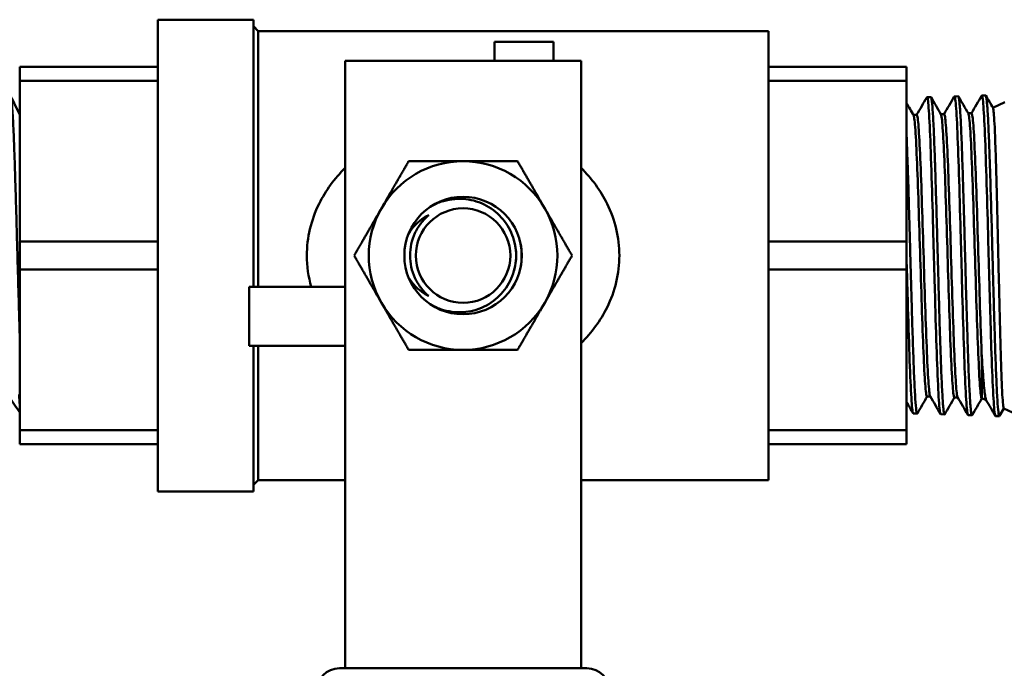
# Model space of a CAD drawing. Header units: inches. Extents: x 1 to 203, y 4 to 128.
# Tile 107 of 132: x 66.03 to 68.6, y 94.51 to 96.21. Entities that reach past the tile are written whole.
import ezdxf

# ---------------------------------------------------------------- set-up
doc = ezdxf.new("R2010")
doc.units = ezdxf.units.IN
doc.header["$LTSCALE"] = 6
doc.header["$MEASUREMENT"] = 0
doc.layers.add('Dimension (ANSI)', color=7, linetype='Continuous', lineweight=25)
doc.layers.add('Visible (ANSI)', color=7, linetype='Continuous', lineweight=50)
doc.styles.add('Note Text (ANSI)', font='tahoma.ttf')
doc.dimstyles.new('Default (ANSI)', dxfattribs={"dimscale": 6, "dimtxt": 0.12, "dimasz": 0.098425, "dimexe": 0.125, "dimexo": 0.0625, "dimgap": 0.031496, "dimtad": 0, "dimtih": 1, "dimtoh": 1, "dimrnd": 1e-08, "dimzin": 4, "dimdsep": 46, "dimtxsty": 'Note Text (ANSI)', "dimcen": 0.09, "dimdle": 0.393701, "dimclrd": 256, "dimclre": 256, "dimclrt": 256, "dimadec": 0, "dimazin": 1, "dimtfac": 1, "dimtofl": 0, "dimtmove": 0, "dimatfit": 3, "dimfxl": 1, "dimtolj": 1, "dimtzin": 4, "dimlwd": -1, "dimlwe": -1, "dimarcsym": 0})

# ---------------------------------------------------------------- blocks, each defined once
blk = doc.blocks.new('*D9')
at = {"layer": 'Defpoints', "color": 0, "transparency": 16777216}
for p in [(72.2623, 95.3583), (39.1068, 48.3913), (72.2623, 36.1078)]:
    blk.add_point(p, dxfattribs=at)
at = {"layer": 'Dimension (ANSI)', "transparency": 16777216}
for p, q in [((72.2623, 94.9833), (72.2623, 35.3578)), ((39.1068, 48.0163), (39.1068, 35.3578)), ((39.6973, 36.1078), (54.3041, 36.1078)), ((71.6717, 36.1078), (57.065, 36.1078))]:
    blk.add_line(p, q, dxfattribs=at)
for points in [[(39.6973, 36.2062), (39.6973, 36.0094), (39.1068, 36.1078)], [(71.6717, 36.2062), (71.6717, 36.0094), (72.2623, 36.1078)]]:
    blk.add_solid(points, dxfattribs=at)
at = {"layer": 'Dimension (ANSI)', "transparency": 16777216, "insert": (54.4931, 36.4828), "char_height": 0.72, "attachment_point": 1, "style": 'Note Text (ANSI)'}
blk.add_mtext('\\A1;33.16', dxfattribs=at)

msp = doc.modelspace()

# ---------------------------------------------------------------- linework, layer by layer
at = {"layer": 'Visible (ANSI)'}
for p, q in [((66.3948, 94.9752), (66.3948, 96.2052)), ((66.3948, 96.2052), (66.6448, 96.2052)), ((66.6448, 95.5083), (66.6448, 96.2052)), ((66.657, 96.1756), (66.6448, 96.1879)), ((66.657, 95.5083), (66.657, 96.1756)), ((66.657, 96.1756), (67.9873, 96.1756)), ((67.9873, 95.0047), (67.9873, 96.1756)), ((67.2729, 96.1477), (67.2729, 96.0977)), ((67.4267, 96.1477), (67.2729, 96.1477)), ((67.4267, 96.1477), (67.4267, 96.0977)), ((66.0348, 96.0454), (66.0348, 96.0822)), ((66.3948, 96.0822), (66.0348, 96.0822)), ((66.8835, 96.0977), (66.8835, 95.9877)), ((66.8835, 96.0977), (67.4985, 96.0977)), ((67.4985, 96.0977), (67.4985, 95.9877)), ((68.3473, 96.0822), (67.9873, 96.0822)), ((68.3473, 96.0454), (68.3473, 96.0822)), ((66.0348, 95.627), (66.0348, 96.0454)), ((66.0348, 96.0454), (66.3948, 96.0454)), ((67.9873, 96.0454), (68.3473, 96.0454)), ((68.3473, 96.0454), (68.3473, 95.627)), ((68.4007, 96.0031), (68.4107, 96.0034)), ((68.4722, 96.0053), (68.4822, 96.0056)), ((68.5436, 96.0075), (68.5536, 96.0078)), ((66.8835, 95.2285), (66.8835, 95.9877)), ((67.4985, 95.2285), (67.4985, 95.9877)), ((68.5725, 95.9756), (68.6037, 95.9902)), ((66.0347, 95.958), (66.0348, 95.958)), ((68.3739, 95.9567), (68.3653, 95.9567)), ((68.4454, 95.9589), (68.4368, 95.9589)), ((68.5168, 95.9611), (68.5082, 95.9611)), ((66.0348, 95.5534), (66.0348, 95.627)), ((66.3948, 95.627), (66.0348, 95.627)), ((68.3473, 95.627), (67.9873, 95.627)), ((68.3473, 95.5534), (68.3473, 95.627)), ((66.0348, 95.135), (66.0348, 95.5534)), ((66.0348, 95.5534), (66.3948, 95.5534)), ((67.9873, 95.5534), (68.3473, 95.5534)), ((68.3473, 95.5534), (68.3473, 95.135)), ((66.6335, 95.5083), (66.8835, 95.5083)), ((66.6335, 95.3546), (66.6335, 95.5083)), ((66.6335, 95.3546), (66.8835, 95.3546)), ((66.6448, 94.9752), (66.6448, 95.3546)), ((66.657, 95.0047), (66.657, 95.3546)), ((66.8835, 95.2285), (66.8835, 95.2232)), ((67.4985, 95.2285), (67.4985, 95.2232)), ((66.8835, 94.6406), (66.8835, 95.2232)), ((67.4985, 94.6406), (67.4985, 95.2232)), ((68.4094, 95.2226), (68.4007, 95.2226)), ((68.4808, 95.2204), (68.4722, 95.2204)), ((68.5438, 95.2181), (68.5436, 95.2181)), ((68.5438, 95.2181), (68.5553, 95.2128)), ((68.365, 95.1784), (68.375, 95.1781)), ((68.4364, 95.1762), (68.4465, 95.1759)), ((68.6011, 95.1914), (68.5899, 95.1719)), ((68.6009, 95.1915), (68.6466, 95.1702)), ((68.5079, 95.1739), (68.5179, 95.1736)), ((68.5793, 95.1717), (68.5893, 95.1714)), ((66.0348, 95.0982), (66.0348, 95.135)), ((66.3948, 95.135), (66.0348, 95.135)), ((68.3473, 95.135), (67.9873, 95.135)), ((68.3473, 95.0982), (68.3473, 95.135)), ((66.0348, 95.0982), (66.3948, 95.0982)), ((67.9873, 95.0982), (68.3473, 95.0982)), ((66.657, 95.0047), (66.6448, 94.9925)), ((66.657, 95.0047), (66.8835, 95.0047)), ((67.4985, 95.0047), (67.9873, 95.0047)), ((66.3948, 94.9752), (66.6448, 94.9752)), ((66.8835, 94.6406), (66.8835, 94.5825)), ((67.4985, 94.6406), (67.4985, 94.5825)), ((66.8835, 94.5139), (66.8835, 94.5825)), ((67.4985, 94.5139), (67.4985, 94.5825)), ((66.8685, 94.5139), (67.5135, 94.5139))]:
    msp.add_line(p, q, dxfattribs=at)
for radius in [0.1532, 0.1232]:
    msp.add_circle((67.191, 95.5902), radius, dxfattribs=at)
for centre, radius, start, end in [((67.191, 95.5902), 0.246, 90, 150), ((67.191, 95.5902), 0.246, 30, 90), ((67.191, 95.5902), 0.246, 150, 210), ((67.191, 95.5902), 0.246, 330, 30), ((67.191, 95.5902), 0.246, 210, 270), ((67.191, 95.5902), 0.246, 270, 330), ((66.8685, 94.4539), 0.06, 90, 180), ((67.5135, 94.4539), 0.06, 0, 90)]:
    msp.add_arc(centre, radius, start, end, dxfattribs=at)
msp.add_ellipse((67.1914, 95.5902), major_axis=(0, 0.1389), ratio=0.994843, start_param=4.412574, end_param=5.012204, dxfattribs=at)
for points, knots in [([(66.0348, 95.3847), (66.0343, 95.4004), (66.0338, 95.4167), (66.0333, 95.4336), (66.033, 95.4445), (66.0327, 95.4557), (66.0324, 95.4669), (66.032, 95.4782), (66.0317, 95.4895), (66.0314, 95.5009), (66.0307, 95.5237), (66.0301, 95.5469), (66.0294, 95.5705), (66.0291, 95.5822), (66.0288, 95.5941), (66.0285, 95.6059), (66.0282, 95.6176), (66.0278, 95.6293), (66.0275, 95.6409), (66.0269, 95.6641), (66.0263, 95.687), (66.0256, 95.7096), (66.0253, 95.7209), (66.0249, 95.7321), (66.0246, 95.7431), (66.0243, 95.754), (66.024, 95.7647), (66.0236, 95.7752), (66.023, 95.7961), (66.0224, 95.8162), (66.0217, 95.8352), (66.0214, 95.8447), (66.0211, 95.854), (66.0208, 95.8629), (66.0205, 95.8718), (66.0201, 95.8803), (66.0198, 95.8885), (66.0192, 95.9048), (66.0185, 95.9196), (66.0179, 95.933), (66.0175, 95.9396), (66.0172, 95.9459), (66.0169, 95.9517), (66.0166, 95.9576), (66.0163, 95.9629), (66.016, 95.9678), (66.0153, 95.9776), (66.0147, 95.9856), (66.014, 95.9917), (66.0137, 95.9948), (66.0134, 95.9974), (66.0131, 95.9995), (66.0127, 96.0016), (66.0124, 96.0031), (66.0121, 96.0042), (66.0117, 96.0054), (66.0114, 96.006), (66.011, 96.0061)], [0.75869332, 0.75869332, 0.75869332, 0.75869332, 0.76171875, 0.76171875, 0.76171875, 0.76367187, 0.76367187, 0.76367187, 0.765625, 0.765625, 0.765625, 0.76953125, 0.76953125, 0.76953125, 0.77148437, 0.77148437, 0.77148437, 0.7734375, 0.7734375, 0.7734375, 0.77734375, 0.77734375, 0.77734375, 0.77929687, 0.77929687, 0.77929687, 0.78125, 0.78125, 0.78125, 0.78515625, 0.78515625, 0.78515625, 0.78710937, 0.78710937, 0.78710937, 0.7890625, 0.7890625, 0.7890625, 0.79296875, 0.79296875, 0.79296875, 0.79492187, 0.79492187, 0.79492187, 0.796875, 0.796875, 0.796875, 0.80078125, 0.80078125, 0.80078125, 0.80273437, 0.80273437, 0.80273437, 0.8046875, 0.8046875, 0.8046875, 0.80683356, 0.80683356, 0.80683356, 0.80683356]), ([(68.4364, 95.1762), (68.4358, 95.1762), (68.4351, 95.1784), (68.4344, 95.1829), (68.4329, 95.1926), (68.4314, 95.2128), (68.4299, 95.242), (68.4285, 95.2712), (68.427, 95.3094), (68.4255, 95.3537), (68.424, 95.398), (68.4225, 95.4484), (68.421, 95.501), (68.4196, 95.5537), (68.4181, 95.6087), (68.4166, 95.6618), (68.4151, 95.7148), (68.4136, 95.766), (68.4122, 95.8115), (68.4107, 95.857), (68.4092, 95.8968), (68.4077, 95.9278), (68.4062, 95.9588), (68.4047, 95.9811), (68.4033, 95.9929), (68.4022, 96.0011), (68.4012, 96.0044), (68.4002, 96.0026)], [-0.51742015, -0.51742015, -0.51742015, -0.51742015, -0.515625, -0.515625, -0.515625, -0.51171875, -0.51171875, -0.51171875, -0.5078125, -0.5078125, -0.5078125, -0.50390625, -0.50390625, -0.50390625, -0.5, -0.5, -0.5, -0.49609375, -0.49609375, -0.49609375, -0.4921875, -0.4921875, -0.4921875, -0.48828125, -0.48828125, -0.48828125, -0.48558322, -0.48558322, -0.48558322, -0.48558322]), ([(68.4107, 96.0034), (68.411, 96.0034), (68.4112, 96.0032), (68.4114, 96.0027), (68.4119, 96.0018), (68.4123, 95.9999), (68.4128, 95.997), (68.4137, 95.9914), (68.4145, 95.9822), (68.4154, 95.9692), (68.4159, 95.9627), (68.4163, 95.9554), (68.4168, 95.9473), (68.4172, 95.9392), (68.4176, 95.9303), (68.4181, 95.9207), (68.4185, 95.911), (68.419, 95.9006), (68.4194, 95.8894), (68.4198, 95.8781), (68.4203, 95.8663), (68.4207, 95.8539), (68.4212, 95.8416), (68.4216, 95.8286), (68.4221, 95.8151), (68.4225, 95.8016), (68.423, 95.7875), (68.4234, 95.7729), (68.4243, 95.7438), (68.4252, 95.7135), (68.4261, 95.6821), (68.4265, 95.6664), (68.427, 95.6503), (68.4274, 95.6341), (68.4278, 95.618), (68.4283, 95.6019), (68.4287, 95.5859), (68.4292, 95.5698), (68.4296, 95.5538), (68.4301, 95.5377), (68.4305, 95.5217), (68.4309, 95.5057), (68.4314, 95.49), (68.4323, 95.4585), (68.4331, 95.4285), (68.434, 95.3998), (68.4345, 95.3854), (68.4349, 95.3713), (68.4354, 95.358), (68.4358, 95.3446), (68.4363, 95.3318), (68.4367, 95.3196), (68.4371, 95.3075), (68.4376, 95.2959), (68.438, 95.285), (68.4385, 95.274), (68.4389, 95.2637), (68.4394, 95.2542), (68.4403, 95.2353), (68.4411, 95.2197), (68.442, 95.2073), (68.4425, 95.2011), (68.4429, 95.1957), (68.4434, 95.1914), (68.4438, 95.187), (68.4442, 95.1836), (68.4447, 95.181), (68.4451, 95.1785), (68.4456, 95.1769), (68.446, 95.1762), (68.4463, 95.1757), (68.4467, 95.1757), (68.447, 95.1763)], [0.7080056, 0.7080056, 0.7080056, 0.7080056, 0.70898438, 0.70898438, 0.70898438, 0.7109375, 0.7109375, 0.7109375, 0.71484375, 0.71484375, 0.71484375, 0.71679688, 0.71679688, 0.71679688, 0.71875, 0.71875, 0.71875, 0.72070313, 0.72070313, 0.72070313, 0.72265625, 0.72265625, 0.72265625, 0.72460938, 0.72460938, 0.72460938, 0.7265625, 0.7265625, 0.7265625, 0.73046875, 0.73046875, 0.73046875, 0.73242188, 0.73242188, 0.73242188, 0.734375, 0.734375, 0.734375, 0.73632813, 0.73632813, 0.73632813, 0.73828125, 0.73828125, 0.73828125, 0.7421875, 0.7421875, 0.7421875, 0.74414063, 0.74414063, 0.74414063, 0.74609375, 0.74609375, 0.74609375, 0.74804688, 0.74804688, 0.74804688, 0.75, 0.75, 0.75, 0.75390625, 0.75390625, 0.75390625, 0.75585938, 0.75585938, 0.75585938, 0.7578125, 0.7578125, 0.7578125, 0.75976563, 0.75976563, 0.75976563, 0.76124807, 0.76124807, 0.76124807, 0.76124807]), ([(68.5079, 95.174), (68.5071, 95.174), (68.5063, 95.1769), (68.5056, 95.1826), (68.5041, 95.1935), (68.5026, 95.2151), (68.5011, 95.2455), (68.4996, 95.2759), (68.4981, 95.3152), (68.4967, 95.3604), (68.4952, 95.4057), (68.4937, 95.4568), (68.4922, 95.51), (68.4907, 95.5632), (68.4892, 95.6185), (68.4878, 95.6716), (68.4863, 95.7247), (68.4848, 95.7757), (68.4833, 95.8208), (68.4818, 95.8658), (68.4804, 95.9049), (68.4789, 95.935), (68.4774, 95.9652), (68.4759, 95.9864), (68.4744, 95.9971), (68.4735, 96.0039), (68.4726, 96.0064), (68.4716, 96.0048)], [-0.58015146, -0.58015146, -0.58015146, -0.58015146, -0.578125, -0.578125, -0.578125, -0.57421875, -0.57421875, -0.57421875, -0.5703125, -0.5703125, -0.5703125, -0.56640625, -0.56640625, -0.56640625, -0.5625, -0.5625, -0.5625, -0.55859375, -0.55859375, -0.55859375, -0.5546875, -0.5546875, -0.5546875, -0.55078125, -0.55078125, -0.55078125, -0.54831807, -0.54831807, -0.54831807, -0.54831807]), ([(68.4822, 96.0056), (68.4829, 96.0056), (68.4837, 96.0029), (68.4845, 95.9972), (68.4849, 95.994), (68.4854, 95.9898), (68.4858, 95.9848), (68.4862, 95.9798), (68.4867, 95.9739), (68.4871, 95.9671), (68.4876, 95.9603), (68.488, 95.9527), (68.4885, 95.9442), (68.4889, 95.9357), (68.4893, 95.9264), (68.4898, 95.9165), (68.4902, 95.9065), (68.4906, 95.8958), (68.4911, 95.8845), (68.4915, 95.8731), (68.492, 95.861), (68.4924, 95.8483), (68.4933, 95.8228), (68.4942, 95.7955), (68.4951, 95.7663), (68.4955, 95.7517), (68.4959, 95.7366), (68.4964, 95.7212), (68.4968, 95.7058), (68.4973, 95.6902), (68.4977, 95.6745), (68.4982, 95.6587), (68.4986, 95.6428), (68.499, 95.6268), (68.4995, 95.6107), (68.4999, 95.5944), (68.5004, 95.5782), (68.5012, 95.5458), (68.5021, 95.514), (68.503, 95.4828), (68.5034, 95.4672), (68.5039, 95.4517), (68.5043, 95.4366), (68.5048, 95.4216), (68.5052, 95.407), (68.5057, 95.3929), (68.5061, 95.3787), (68.5065, 95.365), (68.507, 95.3517), (68.5074, 95.3385), (68.5079, 95.3256), (68.5083, 95.3135), (68.5092, 95.2894), (68.5101, 95.268), (68.5109, 95.2494), (68.5114, 95.2401), (68.5118, 95.2315), (68.5123, 95.2238), (68.5127, 95.2161), (68.5131, 95.2093), (68.5136, 95.2033), (68.514, 95.1974), (68.5145, 95.1923), (68.5149, 95.188), (68.5154, 95.1838), (68.5158, 95.1805), (68.5162, 95.1781), (68.517, 95.1742), (68.5177, 95.1728), (68.5184, 95.1741)], [0.81301709, 0.81301709, 0.81301709, 0.81301709, 0.81640625, 0.81640625, 0.81640625, 0.81835938, 0.81835938, 0.81835938, 0.8203125, 0.8203125, 0.8203125, 0.82226563, 0.82226563, 0.82226563, 0.82421875, 0.82421875, 0.82421875, 0.82617188, 0.82617188, 0.82617188, 0.828125, 0.828125, 0.828125, 0.83203125, 0.83203125, 0.83203125, 0.83398438, 0.83398438, 0.83398438, 0.8359375, 0.8359375, 0.8359375, 0.83789063, 0.83789063, 0.83789063, 0.83984375, 0.83984375, 0.83984375, 0.84375, 0.84375, 0.84375, 0.84570313, 0.84570313, 0.84570313, 0.84765625, 0.84765625, 0.84765625, 0.84960938, 0.84960938, 0.84960938, 0.8515625, 0.8515625, 0.8515625, 0.85546875, 0.85546875, 0.85546875, 0.85742188, 0.85742188, 0.85742188, 0.859375, 0.859375, 0.859375, 0.86132813, 0.86132813, 0.86132813, 0.86328125, 0.86328125, 0.86328125, 0.86656356, 0.86656356, 0.86656356, 0.86656356]), ([(68.5793, 95.1717), (68.5784, 95.1718), (68.5776, 95.1754), (68.5767, 95.1825), (68.5752, 95.1947), (68.5738, 95.2175), (68.5723, 95.2492), (68.5708, 95.2808), (68.5693, 95.3212), (68.5678, 95.3673), (68.5663, 95.4135), (68.5649, 95.4654), (68.5634, 95.5191), (68.5619, 95.5728), (68.5604, 95.6283), (68.5589, 95.6815), (68.5574, 95.7347), (68.556, 95.7854), (68.5545, 95.83), (68.553, 95.8746), (68.5515, 95.9129), (68.55, 95.9422), (68.5486, 95.9714), (68.5471, 95.9916), (68.5456, 96.0011), (68.5447, 96.0065), (68.5439, 96.0085), (68.5431, 96.007)], [-0.64288277, -0.64288277, -0.64288277, -0.64288277, -0.640625, -0.640625, -0.640625, -0.63671875, -0.63671875, -0.63671875, -0.6328125, -0.6328125, -0.6328125, -0.62890625, -0.62890625, -0.62890625, -0.625, -0.625, -0.625, -0.62109375, -0.62109375, -0.62109375, -0.6171875, -0.6171875, -0.6171875, -0.61328125, -0.61328125, -0.61328125, -0.61105317, -0.61105317, -0.61105317, -0.61105317]), ([(68.5536, 96.0078), (68.5539, 96.0078), (68.5542, 96.0074), (68.5545, 96.0066), (68.5549, 96.0053), (68.5554, 96.0032), (68.5558, 96.0001), (68.5562, 95.997), (68.5567, 95.993), (68.5571, 95.9881), (68.5576, 95.9832), (68.558, 95.9773), (68.5584, 95.9707), (68.5593, 95.9574), (68.5602, 95.9408), (68.5611, 95.921), (68.5615, 95.9111), (68.562, 95.9004), (68.5624, 95.8892), (68.5628, 95.878), (68.5633, 95.8661), (68.5637, 95.8536), (68.5642, 95.8411), (68.5646, 95.8281), (68.565, 95.8143), (68.5655, 95.8006), (68.5659, 95.7864), (68.5663, 95.772), (68.5672, 95.743), (68.5681, 95.7126), (68.569, 95.6808), (68.5699, 95.649), (68.5707, 95.617), (68.5716, 95.5848), (68.572, 95.5687), (68.5725, 95.5525), (68.5729, 95.5364), (68.5734, 95.5203), (68.5738, 95.5044), (68.5742, 95.4888), (68.5747, 95.4733), (68.5751, 95.4579), (68.5755, 95.4428), (68.576, 95.4277), (68.5764, 95.4128), (68.5769, 95.3984), (68.5778, 95.3696), (68.5786, 95.3429), (68.5795, 95.3183), (68.5799, 95.3061), (68.5804, 95.2943), (68.5808, 95.2833), (68.5813, 95.2722), (68.5817, 95.262), (68.5821, 95.2525), (68.5826, 95.243), (68.583, 95.2342), (68.5834, 95.2262), (68.5839, 95.2183), (68.5843, 95.211), (68.5848, 95.2047), (68.5856, 95.192), (68.5865, 95.183), (68.5874, 95.1775), (68.5878, 95.1748), (68.5883, 95.1729), (68.5887, 95.172), (68.5891, 95.1713), (68.5895, 95.1712), (68.5899, 95.1719)], [0.91860963, 0.91860963, 0.91860963, 0.91860963, 0.91992188, 0.91992188, 0.91992188, 0.921875, 0.921875, 0.921875, 0.92382813, 0.92382813, 0.92382813, 0.92578125, 0.92578125, 0.92578125, 0.9296875, 0.9296875, 0.9296875, 0.93164063, 0.93164063, 0.93164063, 0.93359375, 0.93359375, 0.93359375, 0.93554688, 0.93554688, 0.93554688, 0.9375, 0.9375, 0.9375, 0.94140625, 0.94140625, 0.94140625, 0.9453125, 0.9453125, 0.9453125, 0.94726563, 0.94726563, 0.94726563, 0.94921875, 0.94921875, 0.94921875, 0.95117188, 0.95117188, 0.95117188, 0.953125, 0.953125, 0.953125, 0.95703125, 0.95703125, 0.95703125, 0.95898438, 0.95898438, 0.95898438, 0.9609375, 0.9609375, 0.9609375, 0.96289063, 0.96289063, 0.96289063, 0.96484375, 0.96484375, 0.96484375, 0.96875, 0.96875, 0.96875, 0.97070313, 0.97070313, 0.97070313, 0.97242932, 0.97242932, 0.97242932, 0.97242932]), ([(68.6009, 95.1915), (68.6008, 95.1915), (68.6008, 95.1916), (68.6001, 95.1927), (68.5995, 95.1961), (68.5983, 95.208), (68.5977, 95.2165), (68.5965, 95.238), (68.5959, 95.2509), (68.5948, 95.281), (68.5941, 95.2982), (68.593, 95.3358), (68.5924, 95.3562), (68.5912, 95.3999), (68.5906, 95.4231), (68.5894, 95.4712), (68.5888, 95.4959), (68.5876, 95.5464), (68.587, 95.5721), (68.5858, 95.6232), (68.5852, 95.6485), (68.5841, 95.6983), (68.5834, 95.7226), (68.5823, 95.7683), (68.5817, 95.7896), (68.5805, 95.8314), (68.5799, 95.8514), (68.5787, 95.8863), (68.5781, 95.9014), (68.577, 95.9287), (68.5763, 95.9406), (68.5751, 95.9587), (68.5746, 95.9652), (68.5736, 95.9726), (68.5732, 95.9745), (68.5728, 95.9752)], [-6.083431, -6.083431, -6.083431, -6.083431, -6.057567, -6.057567, -5.863977, -5.863977, -5.668706, -5.668706, -5.475694, -5.475694, -5.281059, -5.281059, -5.088626, -5.088626, -4.894628, -4.894628, -4.702774, -4.702774, -4.509414, -4.509414, -4.31814, -4.31814, -4.12542, -4.12542, -3.941015, -3.941015, -3.74188, -3.74188, -3.557991, -3.557991, -3.359555, -3.359555, -3.176185, -3.176185, -3.044085, -3.044085, -3.044085, -3.044085]), ([(68.3656, 95.9561), (68.3663, 95.955), (68.3669, 95.9522), (68.369, 95.9372), (68.3705, 95.9174), (68.3735, 95.8623), (68.375, 95.8271), (68.3779, 95.7463), (68.3794, 95.7009), (68.3824, 95.6066), (68.3839, 95.5578), (68.3868, 95.4643), (68.3883, 95.4196), (68.3913, 95.3409), (68.3927, 95.307), (68.3957, 95.2551), (68.3972, 95.2372), (68.3994, 95.2246), (68.4, 95.2226), (68.4007, 95.2226)], [0.48660161, 0.48660161, 0.48660161, 0.48660161, 0.48828125, 0.48828125, 0.4921875, 0.4921875, 0.49609375, 0.49609375, 0.5, 0.5, 0.50390625, 0.50390625, 0.5078125, 0.5078125, 0.51171875, 0.51171875, 0.515625, 0.515625, 0.51742881, 0.51742881, 0.51742881, 0.51742881]), ([(68.3739, 95.9567), (68.3748, 95.9567), (68.3756, 95.9537), (68.378, 95.9372), (68.3794, 95.9174), (68.3824, 95.8623), (68.3839, 95.8271), (68.3869, 95.7463), (68.3883, 95.7009), (68.3913, 95.6066), (68.3928, 95.5578), (68.3957, 95.4643), (68.3972, 95.4196), (68.4002, 95.3409), (68.4017, 95.307), (68.4046, 95.2551), (68.4061, 95.2372), (68.4081, 95.2258), (68.4086, 95.2239), (68.409, 95.2231)], [0.48606246, 0.48606246, 0.48606246, 0.48606246, 0.48828125, 0.48828125, 0.4921875, 0.4921875, 0.49609375, 0.49609375, 0.5, 0.5, 0.50390625, 0.50390625, 0.5078125, 0.5078125, 0.51171875, 0.51171875, 0.515625, 0.515625, 0.51689165, 0.51689165, 0.51689165, 0.51689165]), ([(68.4371, 95.9584), (68.4376, 95.9574), (68.4382, 95.9552), (68.4402, 95.9421), (68.4417, 95.9233), (68.4446, 95.8697), (68.4461, 95.8351), (68.4491, 95.755), (68.4506, 95.7097), (68.4535, 95.6153), (68.455, 95.5662), (68.458, 95.4717), (68.4595, 95.4262), (68.4624, 95.3459), (68.4639, 95.3109), (68.4669, 95.2569), (68.4684, 95.2378), (68.4706, 95.2229), (68.4714, 95.2204), (68.4722, 95.2204)], [0.54933093, 0.54933093, 0.54933093, 0.54933093, 0.55078125, 0.55078125, 0.5546875, 0.5546875, 0.55859375, 0.55859375, 0.5625, 0.5625, 0.56640625, 0.56640625, 0.5703125, 0.5703125, 0.57421875, 0.57421875, 0.578125, 0.578125, 0.58016155, 0.58016155, 0.58016155, 0.58016155]), ([(68.4454, 95.9589), (68.4461, 95.9589), (68.4469, 95.9565), (68.4491, 95.9421), (68.4506, 95.9233), (68.4536, 95.8697), (68.4551, 95.8351), (68.458, 95.755), (68.4595, 95.7097), (68.4625, 95.6153), (68.4639, 95.5662), (68.4669, 95.4717), (68.4684, 95.4262), (68.4714, 95.3459), (68.4728, 95.3109), (68.4758, 95.2569), (68.4773, 95.2378), (68.4793, 95.2242), (68.4799, 95.2219), (68.4805, 95.2209)], [0.54879517, 0.54879517, 0.54879517, 0.54879517, 0.55078125, 0.55078125, 0.5546875, 0.5546875, 0.55859375, 0.55859375, 0.5625, 0.5625, 0.56640625, 0.56640625, 0.5703125, 0.5703125, 0.57421875, 0.57421875, 0.578125, 0.578125, 0.57962723, 0.57962723, 0.57962723, 0.57962723]), ([(68.5085, 95.9606), (68.5089, 95.9598), (68.5094, 95.9581), (68.5114, 95.947), (68.5128, 95.9291), (68.5158, 95.8771), (68.5173, 95.843), (68.5203, 95.7637), (68.5217, 95.7186), (68.5247, 95.6241), (68.5262, 95.5747), (68.5291, 95.4792), (68.5306, 95.4331), (68.5336, 95.351), (68.5351, 95.3151), (68.538, 95.2589), (68.5395, 95.2386), (68.5419, 95.2213), (68.5427, 95.2181), (68.5436, 95.2181)], [0.61206002, 0.61206002, 0.61206002, 0.61206002, 0.61328125, 0.61328125, 0.6171875, 0.6171875, 0.62109375, 0.62109375, 0.625, 0.625, 0.62890625, 0.62890625, 0.6328125, 0.6328125, 0.63671875, 0.63671875, 0.640625, 0.640625, 0.64289424, 0.64289424, 0.64289424, 0.64289424]), ([(68.5168, 95.9611), (68.5175, 95.9611), (68.5181, 95.9592), (68.5203, 95.947), (68.5218, 95.9291), (68.5247, 95.8771), (68.5262, 95.843), (68.5292, 95.7637), (68.5307, 95.7186), (68.5336, 95.6241), (68.5351, 95.5747), (68.5381, 95.4792), (68.5396, 95.4331), (68.5418, 95.3724), (68.5425, 95.354), (68.5432, 95.337)], [0.6115279, 0.6115279, 0.6115279, 0.6115279, 0.61328125, 0.61328125, 0.6171875, 0.6171875, 0.62109375, 0.62109375, 0.625, 0.625, 0.62890625, 0.62890625, 0.6328125, 0.6328125, 0.63468015, 0.63468015, 0.63468015, 0.63468015]), ([(68.3473, 95.9046), (68.3473, 95.9042), (68.3473, 95.9038), (68.3473, 95.9034), (68.3478, 95.893), (68.3482, 95.8819), (68.3487, 95.8701), (68.3491, 95.8583), (68.3496, 95.8459), (68.35, 95.8328), (68.3505, 95.8197), (68.3509, 95.806), (68.3514, 95.792), (68.3522, 95.7639), (68.3531, 95.7343), (68.354, 95.703), (68.3545, 95.6874), (68.3549, 95.6715), (68.3554, 95.6556), (68.3558, 95.6397), (68.3562, 95.6238), (68.3567, 95.6077), (68.3571, 95.5916), (68.3576, 95.5755), (68.358, 95.5592), (68.3585, 95.543), (68.3589, 95.527), (68.3594, 95.5112), (68.3598, 95.4954), (68.3603, 95.4798), (68.3607, 95.4645), (68.3611, 95.4491), (68.3616, 95.434), (68.362, 95.4192), (68.3629, 95.3896), (68.3638, 95.3621), (68.3647, 95.3367), (68.3652, 95.324), (68.3656, 95.3117), (68.3661, 95.3002), (68.3665, 95.2887), (68.3669, 95.2779), (68.3674, 95.2679), (68.3678, 95.2579), (68.3683, 95.2486), (68.3687, 95.2401), (68.3692, 95.2316), (68.3696, 95.2238), (68.3701, 95.2169), (68.3709, 95.2032), (68.3718, 95.1931), (68.3727, 95.1866), (68.3732, 95.1833), (68.3736, 95.181), (68.3741, 95.1796), (68.3745, 95.1782), (68.375, 95.1778), (68.3754, 95.1783), (68.3755, 95.1784), (68.3755, 95.1784), (68.3756, 95.1786)], [0.61515712, 0.61515712, 0.61515712, 0.61515712, 0.61523438, 0.61523438, 0.61523438, 0.6171875, 0.6171875, 0.6171875, 0.61914063, 0.61914063, 0.61914063, 0.62109375, 0.62109375, 0.62109375, 0.625, 0.625, 0.625, 0.62695313, 0.62695313, 0.62695313, 0.62890625, 0.62890625, 0.62890625, 0.63085938, 0.63085938, 0.63085938, 0.6328125, 0.6328125, 0.6328125, 0.63476563, 0.63476563, 0.63476563, 0.63671875, 0.63671875, 0.63671875, 0.640625, 0.640625, 0.640625, 0.64257813, 0.64257813, 0.64257813, 0.64453125, 0.64453125, 0.64453125, 0.64648438, 0.64648438, 0.64648438, 0.6484375, 0.6484375, 0.6484375, 0.65234375, 0.65234375, 0.65234375, 0.65429688, 0.65429688, 0.65429688, 0.65625, 0.65625, 0.65625, 0.65651735, 0.65651735, 0.65651735, 0.65651735]), ([(66.7951, 95.5083), (66.7876, 95.5348), (66.7836, 95.5624), (66.7835, 95.5898), (66.7835, 95.6364), (66.7946, 95.6832), (66.8155, 95.7252), (66.8325, 95.7596), (66.8555, 95.7911), (66.8835, 95.8186)], [-0.5366543, -0.5366543, -0.5366543, -0.5366543, -0.5, -0.5, -0.5, -0.4375, -0.4375, -0.4375, -0.3865123, -0.3865123, -0.3865123, -0.3865123]), ([(67.4985, 95.8186), (67.5266, 95.791), (67.5497, 95.7595), (67.5666, 95.7253), (67.5873, 95.6835), (67.5985, 95.6366), (67.5985, 95.5902)], [-0.1135849, -0.1135849, -0.1135849, -0.1135849, -0.0625, -0.0625, -0.0625, 0, 0, 0, 0]), ([(67.1057, 95.4629), (67.1141, 95.458), (67.1231, 95.4537), (67.1515, 95.4439), (67.172, 95.4413), (67.2091, 95.4438), (67.2282, 95.4486), (67.2629, 95.4653), (67.2785, 95.4772), (67.3024, 95.5035), (67.3126, 95.5195), (67.326, 95.5541), (67.3293, 95.5728), (67.3293, 95.5902), (67.3293, 95.6076), (67.326, 95.6263), (67.3126, 95.6609), (67.3024, 95.6769), (67.2785, 95.7031), (67.2629, 95.715), (67.2282, 95.7318), (67.2091, 95.7366), (67.172, 95.739), (67.1515, 95.7365), (67.1231, 95.7266), (67.1141, 95.7224), (67.1057, 95.7175)], [1.510472, 1.510472, 1.510472, 1.510472, 1.581342, 1.581342, 1.727, 1.727, 1.865229, 1.865229, 2.003458, 2.003458, 2.136212, 2.136212, 2.268966, 2.268966, 2.268966, 2.40172, 2.40172, 2.534474, 2.534474, 2.672703, 2.672703, 2.810932, 2.810932, 2.95659, 2.95659, 3.02746, 3.02746, 3.02746, 3.02746]), ([(67.0481, 95.6454), (67.0484, 95.6459), (67.0487, 95.6465), (67.059, 95.6643), (67.0737, 95.6789), (67.0934, 95.6914), (67.0973, 95.6936), (67.1014, 95.6956)], [1.1023548, 1.1023548, 1.1023548, 1.1023548, 1.1070551, 1.1070551, 1.2556683, 1.2556683, 1.2900068, 1.2900068, 1.2900068, 1.2900068]), ([(67.1014, 95.6956), (67.0938, 95.6891), (67.087, 95.6819), (67.0809, 95.6739), (67.0748, 95.6659), (67.0697, 95.6573), (67.0655, 95.6483), (67.0613, 95.6392), (67.0581, 95.6296), (67.0559, 95.6199), (67.0538, 95.6101), (67.0527, 95.6003), (67.0527, 95.5903), (67.0527, 95.5803), (67.0538, 95.5702), (67.0559, 95.5605), (67.0581, 95.5508), (67.0613, 95.5412), (67.0655, 95.5321), (67.0697, 95.5231), (67.0748, 95.5145), (67.0808, 95.5066), (67.0868, 95.4986), (67.0938, 95.4913), (67.1014, 95.4848)], [0, 0, 0, 0, 0.125, 0.125, 0.125, 0.25, 0.25, 0.25, 0.375, 0.375, 0.375, 0.5, 0.5, 0.5, 0.625, 0.625, 0.625, 0.75, 0.75, 0.75, 0.875, 0.875, 0.875, 1, 1, 1, 1]), ([(67.341, 95.6219), (67.3428, 95.6112), (67.3437, 95.6005), (67.3437, 95.5902), (67.3437, 95.5799), (67.3428, 95.5692), (67.341, 95.5585)], [-0.0783391, -0.0783391, -0.0783391, -0.0783391, 0, 0, 0, 0.0783391, 0.0783391, 0.0783391, 0.0783391]), ([(67.5985, 95.5902), (67.5985, 95.5437), (67.5874, 95.497), (67.5665, 95.4549), (67.5495, 95.4206), (67.5264, 95.3892), (67.4985, 95.3618)], [-1, -1, -1, -1, -0.9375, -0.9375, -0.9375, -0.8866489, -0.8866489, -0.8866489, -0.8866489]), ([(68.365, 95.1784), (68.3644, 95.1784), (68.3638, 95.1801), (68.3632, 95.1835), (68.3617, 95.1919), (68.3603, 95.2108), (68.3588, 95.2388), (68.3573, 95.2668), (68.3558, 95.3039), (68.3543, 95.3472), (68.3528, 95.3906), (68.3514, 95.4401), (68.3499, 95.4922), (68.349, 95.5228), (68.3481, 95.5541), (68.3473, 95.5855)], [-0.45468883, -0.45468883, -0.45468883, -0.45468883, -0.453125, -0.453125, -0.453125, -0.44921875, -0.44921875, -0.44921875, -0.4453125, -0.4453125, -0.4453125, -0.44140625, -0.44140625, -0.44140625, -0.43911925, -0.43911925, -0.43911925, -0.43911925]), ([(67.1014, 95.4848), (67.0973, 95.4868), (67.0934, 95.489), (67.0737, 95.5015), (67.059, 95.5161), (67.0487, 95.5339), (67.0484, 95.5345), (67.0481, 95.535)], [0.6268768, 0.6268768, 0.6268768, 0.6268768, 0.6612153, 0.6612153, 0.8098286, 0.8098286, 0.8145288, 0.8145288, 0.8145288, 0.8145288]), ([(68.5432, 95.337), (68.5447, 95.3084), (68.5463, 95.2838), (68.5495, 95.2447), (68.551, 95.2304), (68.5534, 95.2176), (68.5542, 95.2148), (68.5549, 95.2134)], [-4.9522142, -4.9522142, -4.9522142, -4.9522142, -4.6649721, -4.6649721, -4.3743991, -4.3743991, -4.2307012, -4.2307012, -4.2307012, -4.2307012]), ([(68.5438, 95.2181), (68.5437, 95.2182), (68.5437, 95.2203), (68.5437, 95.2296), (68.5436, 95.2374), (68.5434, 95.2577), (68.5434, 95.2701), (68.5433, 95.2999), (68.5432, 95.3175), (68.5432, 95.337)], [-0.7728989, -0.7728989, -0.7728989, -0.7728989, -0.5982105, -0.5982105, -0.3967674, -0.3967674, -0.2027088, -0.2027088, 0, 0, 0, 0])]:
    msp.add_open_spline(points, degree=3, knots=knots, dxfattribs=at)
for points in [[(66.0117, 96.0053), (66.0194, 95.9894), (66.0271, 95.9736), (66.0348, 95.9578)], [(68.3736, 95.9567), (68.3825, 95.972), (68.3913, 95.9873), (68.4002, 96.0026)], [(68.4114, 96.0028), (68.4199, 95.988), (68.4285, 95.9732), (68.4371, 95.9584)], [(68.4451, 95.9589), (68.4539, 95.9742), (68.4628, 95.9895), (68.4716, 96.0048)], [(68.4828, 96.0051), (68.4913, 95.9903), (68.4999, 95.9754), (68.5085, 95.9606)], [(68.5165, 95.9611), (68.5254, 95.9764), (68.5342, 95.9917), (68.5431, 96.007)], [(68.5542, 96.0072), (68.5604, 95.9966), (68.5666, 95.9859), (68.5728, 95.9752)], [(68.3473, 95.9879), (68.3534, 95.9773), (68.3595, 95.9667), (68.3656, 95.9561)], [(66.033, 95.228), (66.0336, 95.2174), (66.0342, 95.2084), (66.0348, 95.2009)], [(66.0348, 95.1808), (66.0255, 95.1944), (66.0163, 95.208), (66.007, 95.2216)], [(68.3644, 95.1791), (68.3587, 95.1889), (68.353, 95.1988), (68.3473, 95.2086)], [(68.401, 95.2226), (68.3926, 95.2079), (68.3841, 95.1932), (68.3756, 95.1786)], [(68.4358, 95.1769), (68.4269, 95.1923), (68.418, 95.2077), (68.409, 95.2231)], [(68.4725, 95.2204), (68.464, 95.2057), (68.4555, 95.191), (68.447, 95.1763)], [(68.5072, 95.1746), (68.4983, 95.1901), (68.4894, 95.2055), (68.4805, 95.2209)], [(68.5439, 95.2181), (68.5354, 95.2034), (68.5269, 95.1888), (68.5184, 95.1741)], [(68.5786, 95.1724), (68.5707, 95.1861), (68.5628, 95.1998), (68.5549, 95.2134)]]:
    msp.add_open_spline(points, degree=3, dxfattribs=at)
for points, weights in [([(66.978, 95.7132), (67.0109, 95.7703), (67.049, 95.8362)], [1.85054789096, 1.85054789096, 1.71768453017]), ([(67.191, 95.8362), (67.1251, 95.8362), (67.049, 95.8362)], [1.85054789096, 1.85054789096, 1.71768453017]), ([(67.3331, 95.8362), (67.2569, 95.8362), (67.191, 95.8362)], [1.71768453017, 1.85054789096, 1.85054789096]), ([(67.3331, 95.8362), (67.3711, 95.7703), (67.4041, 95.7132)], [1.71768453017, 1.85054789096, 1.85054789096]), ([(66.907, 95.5902), (66.945, 95.6561), (66.978, 95.7132)], [1.71768453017, 1.85054789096, 1.85054789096]), ([(67.4041, 95.7132), (67.437, 95.6561), (67.4751, 95.5902)], [1.85054789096, 1.85054789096, 1.71768453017]), ([(66.978, 95.4672), (66.945, 95.5243), (66.907, 95.5902)], [1.85054789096, 1.85054789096, 1.71768453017]), ([(67.4751, 95.5902), (67.437, 95.5243), (67.4041, 95.4672)], [1.71768453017, 1.85054789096, 1.85054789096]), ([(67.049, 95.3442), (67.0109, 95.4101), (66.978, 95.4672)], [1.71768453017, 1.85054789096, 1.85054789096]), ([(67.4041, 95.4672), (67.3711, 95.4101), (67.3331, 95.3442)], [1.85054789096, 1.85054789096, 1.71768453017]), ([(67.191, 95.3442), (67.1251, 95.3442), (67.049, 95.3442)], [1.85054789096, 1.85054789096, 1.71768453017]), ([(67.3331, 95.3442), (67.2569, 95.3442), (67.191, 95.3442)], [1.71768453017, 1.85054789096, 1.85054789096])]:
    msp.add_rational_spline(points, weights, degree=2, dxfattribs=at)

# ---------------------------------------------------------------- dimensions: what is measured, and where the dimension line sits
at = {"layer": 'Dimension (ANSI)'}
dim = msp.add_linear_dim(base=(72.2623, 36.1078), p1=(39.1068, 48.3913), p2=(72.2623, 95.3583), angle=180, dimstyle='Default (ANSI)', override={"dimgap": 0.031496, "dimtih": 0, "dimtoh": 0, "dimdec": 2, "dimtol": 0, "dimlim": 0, "dimtp": 0, "dimtm": 0, "dimtdec": 2, "dimatfit": 1}, dxfattribs=at)
dim.commit()
dim.dimension.update_dxf_attribs({"geometry": '*D9', "text_midpoint": (55.6845, 36.1078), "dimtype": 160})

doc.saveas('drawing.dxf')
